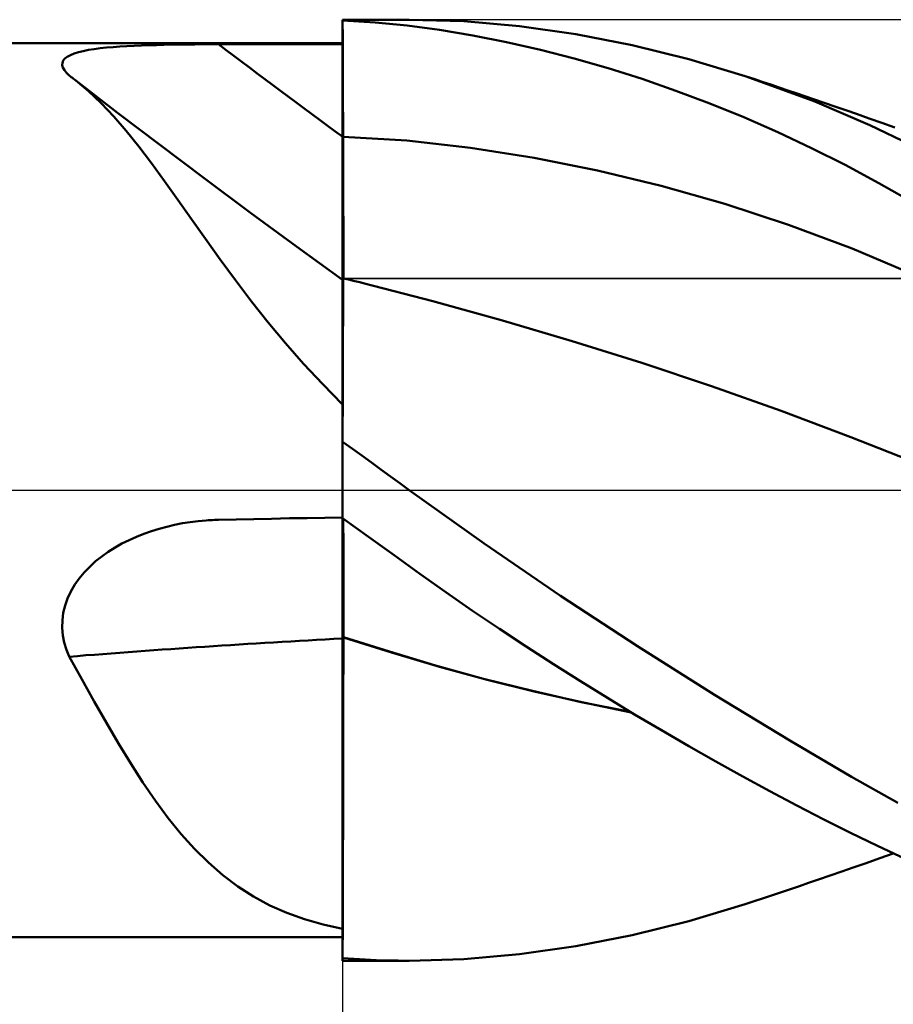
# Model space of a CAD drawing. Header units: millimetres. Extents: x -57 to 83, y -39 to 42.
# Tile 4 of 8: x 7 to 16, y -5 to 5. Entities that reach past the tile are written whole.
import ezdxf

# ---------------------------------------------------------------- set-up
doc = ezdxf.new("R2010")
doc.units = ezdxf.units.MM
doc.header["$LTSCALE"] = 4.8
doc.linetypes.add('LONGDASH_DASH', pattern=[0.85, 0.4, -0.2, 0.05, -0.2])
for name, color, linetype in [('1', 4, 'CONTINUOUS'), ('2', 7, 'CONTINUOUS'), ('4', 2, 'LONGDASH_DASH'), ('CUT', 1, 'CONTINUOUS'), ('NOCUT', 7, 'CONTINUOUS'), ('SK4', 2, 'LONGDASH_DASH')]:
    doc.layers.add(name, color=color, linetype=linetype)

msp = doc.modelspace()

# ---------------------------------------------------------------- linework, layer by layer
at = {"layer": '1', "color": 4, "linetype": 'CONTINUOUS', "lineweight": 50}
for p, q in [((10, 5), (10.708, 5)), ((10, -5), (10, 5)), ((10.345, 4.97), (10, 4.991)), ((10.001, 4.635), (10, 4.986)), ((10.001, 4.81), (10, 4.986)), ((10.684, 4.937), (10.345, 4.97)), ((11.029, 4.891), (10.684, 4.937)), ((11.288, 4.983), (10.708, 5)), ((11.88, 4.931), (11.288, 4.983)), ((12.476, 4.846), (11.88, 4.931)), ((11.384, 4.832), (11.029, 4.891)), ((11.741, 4.762), (11.384, 4.832)), ((13.076, 4.729), (12.476, 4.846)), ((0.433, 4.75), (10, 4.75)), ((7.493, 4.703), (7.563, 4.709)), ((7.563, 4.709), (7.635, 4.714)), ((7.635, 4.714), (7.709, 4.719)), ((7.709, 4.719), (7.785, 4.723)), ((7.785, 4.723), (7.862, 4.726)), ((7.862, 4.726), (7.941, 4.729)), ((7.941, 4.729), (8.021, 4.731)), ((8.021, 4.731), (8.101, 4.733)), ((8.101, 4.733), (8.182, 4.735)), ((8.182, 4.735), (8.264, 4.736)), ((8.264, 4.736), (8.347, 4.737)), ((8.347, 4.737), (8.43, 4.738)), ((8.43, 4.738), (8.513, 4.739)), ((8.513, 4.739), (8.597, 4.739)), ((8.597, 4.739), (8.681, 4.74)), ((8.681, 4.74), (8.869, 4.74)), ((8.869, 4.74), (9.058, 4.74)), ((9.058, 4.74), (9.246, 4.74)), ((9.246, 4.74), (9.435, 4.741)), ((9.435, 4.741), (9.623, 4.741)), ((9.623, 4.741), (9.812, 4.741)), ((9.812, 4.741), (10, 4.741)), ((10.001, 4.635), (10.001, 4.81)), ((12.101, 4.68), (11.741, 4.762)), ((13.678, 4.58), (13.076, 4.729)), ((7.049, 4.587), (7.075, 4.606)), ((7.075, 4.606), (7.108, 4.624)), ((7.108, 4.624), (7.147, 4.64)), ((7.147, 4.64), (7.193, 4.654)), ((7.193, 4.654), (7.245, 4.667)), ((7.245, 4.667), (7.301, 4.678)), ((7.301, 4.678), (7.362, 4.687)), ((7.362, 4.687), (7.426, 4.696)), ((7.426, 4.696), (7.493, 4.703)), ((10.002, 4.459), (10.001, 4.635)), ((10.002, 4.459), (10.001, 4.635)), ((12.461, 4.587), (12.101, 4.68)), ((7.022, 4.517), (7.023, 4.542)), ((7.029, 4.491), (7.022, 4.517)), ((7.023, 4.542), (7.032, 4.565)), ((7.032, 4.565), (7.049, 4.587)), ((12.821, 4.484), (12.461, 4.587)), ((14.277, 4.4), (13.678, 4.58)), ((7.044, 4.464), (7.029, 4.491)), ((7.066, 4.437), (7.044, 4.464)), ((7.094, 4.408), (7.066, 4.437)), ((7.106, 4.4), (7.094, 4.408)), ((7.118, 4.391), (7.106, 4.4)), ((10.003, 4.283), (10.002, 4.459)), ((10.003, 4.283), (10.002, 4.459)), ((13.181, 4.37), (12.821, 4.484)), ((15.017, 4.13), (14.277, 4.4)), ((14.367, 4.37), (14.277, 4.4)), ((7.13, 4.382), (7.118, 4.391)), ((7.141, 4.373), (7.13, 4.382)), ((7.153, 4.364), (7.141, 4.373)), ((7.165, 4.355), (7.153, 4.364)), ((7.302, 4.241), (7.165, 4.355)), ((7.609, 4.012), (7.165, 4.355)), ((13.541, 4.245), (13.181, 4.37)), ((14.458, 4.34), (14.367, 4.37)), ((14.548, 4.31), (14.458, 4.34)), ((14.638, 4.28), (14.548, 4.31)), ((7.436, 4.113), (7.302, 4.241)), ((10.003, 4.108), (10.003, 4.283)), ((10.003, 4.108), (10.003, 4.283)), ((13.902, 4.109), (13.541, 4.245)), ((14.729, 4.249), (14.638, 4.28)), ((14.819, 4.219), (14.729, 4.249)), ((14.91, 4.188), (14.819, 4.219)), ((15, 4.157), (14.91, 4.188)), ((7.569, 3.972), (7.436, 4.113)), ((10.004, 3.932), (10.003, 4.108)), ((10.004, 3.932), (10.003, 4.108)), ((14.263, 3.963), (13.902, 4.109)), ((15.115, 4.118), (15, 4.157)), ((15.599, 3.878), (15.017, 4.13)), ((15.229, 4.078), (15.115, 4.118)), ((8.055, 3.672), (7.609, 4.012)), ((15.344, 4.038), (15.229, 4.078)), ((15.458, 3.998), (15.344, 4.038)), ((15.594, 3.951), (15.458, 3.998)), ((7.701, 3.818), (7.569, 3.972)), ((10.004, 3.756), (10.004, 3.932)), ((10.004, 3.756), (10.004, 3.932)), ((14.623, 3.805), (14.263, 3.963)), ((15.729, 3.903), (15.594, 3.951)), ((16.029, 3.673), (15.599, 3.878)), ((15.865, 3.855), (15.729, 3.903)), ((7.834, 3.652), (7.701, 3.818)), ((14.982, 3.636), (14.623, 3.805)), ((8.529, 3.315), (8.055, 3.672)), ((10.001, 3.756), (10, 3.756)), ((10.001, 3.756), (10.001, 3.756)), ((10.002, 3.756), (10.001, 3.756)), ((10.003, 3.756), (10.002, 3.756)), ((10.004, 3.756), (10.003, 3.756)), ((10.005, 3.691), (10.004, 3.756)), ((10.005, 3.691), (10.004, 3.756)), ((10.681, 3.715), (10.004, 3.756)), ((10.004, 3.756), (10.004, 3.756)), ((10.005, 3.625), (10.005, 3.691)), ((10.005, 3.625), (10.005, 3.691)), ((11.357, 3.639), (10.681, 3.715)), ((7.97, 3.474), (7.834, 3.652)), ((10.005, 3.56), (10.005, 3.625)), ((10.005, 3.56), (10.005, 3.625)), ((10.005, 3.495), (10.005, 3.56)), ((10.005, 3.495), (10.005, 3.56)), ((12.033, 3.533), (11.357, 3.639)), ((15.339, 3.456), (14.982, 3.636)), ((8.108, 3.284), (7.97, 3.474)), ((10.006, 3.431), (10.005, 3.495)), ((10.006, 3.431), (10.005, 3.495)), ((12.709, 3.398), (12.033, 3.533)), ((15.697, 3.264), (15.339, 3.456)), ((10.006, 3.367), (10.006, 3.431)), ((10.006, 3.367), (10.006, 3.431)), ((10.006, 3.303), (10.006, 3.367)), ((10.006, 3.303), (10.006, 3.367)), ((13.385, 3.234), (12.709, 3.398)), ((8.249, 3.086), (8.108, 3.284)), ((9.023, 2.948), (8.529, 3.315)), ((10.006, 3.241), (10.006, 3.303)), ((10.006, 3.241), (10.006, 3.303)), ((16.165, 2.998), (15.697, 3.264)), ((10.007, 3.179), (10.006, 3.241)), ((10.007, 3.179), (10.006, 3.241)), ((10.007, 3.118), (10.007, 3.179)), ((10.007, 3.118), (10.007, 3.179)), ((14.061, 3.042), (13.385, 3.234)), ((8.394, 2.881), (8.249, 3.086)), ((10.007, 3.058), (10.007, 3.118)), ((10.007, 3.058), (10.007, 3.118)), ((10.007, 3), (10.007, 3.058)), ((10.007, 3), (10.007, 3.058)), ((14.737, 2.82), (14.061, 3.042)), ((9.51, 2.59), (9.023, 2.948)), ((10.007, 2.943), (10.007, 3)), ((10.007, 2.943), (10.007, 3)), ((10.008, 2.888), (10.007, 2.943)), ((10.008, 2.888), (10.007, 2.943)), ((8.543, 2.67), (8.394, 2.881)), ((10.008, 2.834), (10.008, 2.888)), ((10.008, 2.834), (10.008, 2.888)), ((10.008, 2.782), (10.008, 2.834)), ((10.008, 2.782), (10.008, 2.834)), ((10.008, 2.732), (10.008, 2.782)), ((10.008, 2.732), (10.008, 2.782)), ((10.008, 2.684), (10.008, 2.732)), ((10.008, 2.684), (10.008, 2.732)), ((15.413, 2.567), (14.737, 2.82)), ((8.698, 2.453), (8.543, 2.67)), ((10.008, 2.637), (10.008, 2.684)), ((10.008, 2.637), (10.008, 2.684)), ((10.008, 2.593), (10.008, 2.637)), ((10.008, 2.593), (10.008, 2.637)), ((10, 2.235), (9.51, 2.59)), ((10.008, 2.552), (10.008, 2.593)), ((10.008, 2.552), (10.008, 2.593)), ((10.009, 2.512), (10.008, 2.552)), ((10.009, 2.512), (10.008, 2.552)), ((10.009, 2.475), (10.009, 2.512)), ((10.009, 2.475), (10.009, 2.512)), ((16.089, 2.283), (15.413, 2.567)), ((8.861, 2.232), (8.698, 2.453)), ((10.009, 2.441), (10.009, 2.475)), ((10.009, 2.441), (10.009, 2.475)), ((10.009, 2.408), (10.009, 2.441)), ((10.009, 2.408), (10.009, 2.441)), ((10.009, 2.379), (10.009, 2.408)), ((10.009, 2.379), (10.009, 2.408)), ((10.009, 2.352), (10.009, 2.379)), ((10.009, 2.352), (10.009, 2.379)), ((10.009, 2.328), (10.009, 2.352)), ((10.009, 2.328), (10.009, 2.352)), ((10.009, 2.307), (10.009, 2.328)), ((10.009, 2.307), (10.009, 2.328)), ((10.009, 2.289), (10.009, 2.307)), ((10.009, 2.289), (10.009, 2.307)), ((9.031, 2.007), (8.861, 2.232)), ((10.001, 2.252), (10, 2.253)), ((10.003, 2.252), (10.001, 2.252)), ((10.004, 2.252), (10.003, 2.252)), ((10.005, 2.251), (10.004, 2.252)), ((10.008, 2.251), (10.005, 2.251)), ((10.006, 2.159), (10.007, 2.199)), ((10.006, 2.159), (10.007, 2.199)), ((10.007, 2.245), (10.008, 2.251)), ((10.007, 2.245), (10.008, 2.251)), ((10.007, 2.228), (10.007, 2.245)), ((10.007, 2.228), (10.007, 2.245)), ((10.007, 2.199), (10.007, 2.228)), ((10.007, 2.199), (10.007, 2.228)), ((10.008, 2.26), (10.009, 2.273)), ((10.008, 2.26), (10.009, 2.273)), ((10.008, 2.251), (10.008, 2.26)), ((10.008, 2.251), (10.008, 2.26)), ((10.008, 2.25), (10.008, 2.251)), ((10.008, 2.251), (10.008, 2.251)), ((10.008, 2.251), (10.008, 2.251)), ((10.043, 2.242), (10.008, 2.251)), ((10.008, 2.249), (10.008, 2.25)), ((10.008, 2.25), (10.008, 2.25)), ((10.008, 2.25), (10.008, 2.25)), ((10.009, 2.273), (10.009, 2.289)), ((10.009, 2.273), (10.009, 2.289)), ((10.078, 2.234), (10.043, 2.242)), ((10.113, 2.225), (10.078, 2.234)), ((10.148, 2.217), (10.113, 2.225)), ((10.183, 2.209), (10.148, 2.217)), ((10.217, 2.2), (10.183, 2.209)), ((10.958, 2.01), (10.217, 2.2)), ((10.005, 2.046), (10.006, 2.108)), ((10.005, 2.045), (10.006, 2.108)), ((10.006, 2.108), (10.006, 2.159)), ((10.006, 2.108), (10.006, 2.159)), ((9.209, 1.783), (9.031, 2.007)), ((10.005, 1.972), (10.005, 2.046)), ((10.005, 1.972), (10.005, 2.045)), ((11.698, 1.804), (10.958, 2.01)), ((10.004, 1.888), (10.005, 1.972)), ((10.004, 1.888), (10.005, 1.972)), ((10.004, 1.793), (10.004, 1.888)), ((10.004, 1.794), (10.004, 1.888)), ((9.393, 1.562), (9.209, 1.783)), ((10.003, 1.689), (10.004, 1.794)), ((10.003, 1.688), (10.004, 1.793)), ((12.438, 1.585), (11.698, 1.804)), ((10.003, 1.574), (10.003, 1.689)), ((10.003, 1.573), (10.003, 1.688)), ((10.002, 1.45), (10.003, 1.574)), ((10.002, 1.449), (10.003, 1.573)), ((13.179, 1.352), (12.438, 1.585)), ((9.586, 1.342), (9.393, 1.562)), ((10.002, 1.316), (10.002, 1.45)), ((10.002, 1.315), (10.002, 1.449)), ((9.788, 1.126), (9.586, 1.342)), ((10.002, 1.173), (10.002, 1.316)), ((10.002, 1.173), (10.002, 1.315)), ((13.919, 1.105), (13.179, 1.352)), ((10.001, 1.022), (10.002, 1.173)), ((10.001, 1.022), (10.002, 1.173)), ((10, 0.912), (9.788, 1.126)), ((14.66, 0.842), (13.919, 1.105)), ((10.001, 0.863), (10.001, 1.022)), ((10.001, 0.863), (10.001, 1.022)), ((10, 0.697), (10.001, 0.863)), ((10, 0.697), (10.001, 0.863)), ((15.4, 0.563), (14.66, 0.842)), ((10, 0.524), (10, 0.697)), ((10, 0.524), (10, 0.697)), ((16.141, 0.271), (15.4, 0.563)), ((10.103, 0.441), (10, 0.515)), ((10.205, 0.368), (10.103, 0.441)), ((10.306, 0.294), (10.205, 0.368)), ((10.406, 0.221), (10.306, 0.294)), ((10.507, 0.147), (10.406, 0.221)), ((10.607, 0.074), (10.507, 0.147)), ((10.708, 0), (10.607, 0.074)), ((11.502, -0.568), (10.708, 0)), ((8.681, -0.315), (8.869, -0.311)), ((8.869, -0.311), (9.058, -0.307)), ((9.058, -0.307), (9.246, -0.303)), ((9.246, -0.303), (9.435, -0.299)), ((9.435, -0.299), (9.623, -0.296)), ((9.623, -0.296), (9.812, -0.292)), ((9.812, -0.292), (10, -0.289)), ((10.276, -0.496), (10, -0.297)), ((10.007, -0.323), (10.006, -0.301)), ((10.007, -0.323), (10.006, -0.301)), ((7.969, -0.435), (8.05, -0.41)), ((8.05, -0.41), (8.132, -0.388)), ((8.132, -0.388), (8.215, -0.368)), ((8.215, -0.368), (8.298, -0.352)), ((8.298, -0.352), (8.382, -0.339)), ((8.382, -0.339), (8.467, -0.328)), ((8.467, -0.328), (8.552, -0.321)), ((8.552, -0.321), (8.573, -0.319)), ((8.573, -0.319), (8.595, -0.318)), ((8.595, -0.318), (8.616, -0.317)), ((8.616, -0.317), (8.638, -0.316)), ((8.638, -0.316), (8.659, -0.315)), ((8.659, -0.315), (8.681, -0.315)), ((10.007, -0.347), (10.007, -0.323)), ((10.007, -0.347), (10.007, -0.323)), ((10.007, -0.374), (10.007, -0.347)), ((10.007, -0.374), (10.007, -0.347)), ((10.007, -0.404), (10.007, -0.374)), ((10.007, -0.404), (10.007, -0.374)), ((10.007, -0.437), (10.007, -0.404)), ((10.007, -0.437), (10.007, -0.404)), ((7.732, -0.53), (7.809, -0.495)), ((7.809, -0.495), (7.888, -0.464)), ((7.888, -0.464), (7.969, -0.435)), ((10.008, -0.471), (10.007, -0.437)), ((10.008, -0.471), (10.007, -0.437)), ((10.008, -0.509), (10.008, -0.471)), ((10.008, -0.509), (10.008, -0.471)), ((10.008, -0.549), (10.008, -0.509)), ((10.008, -0.549), (10.008, -0.509)), ((10.547, -0.692), (10.276, -0.496)), ((7.511, -0.655), (7.582, -0.61)), ((7.582, -0.61), (7.656, -0.568)), ((7.656, -0.568), (7.732, -0.53)), ((10.008, -0.591), (10.008, -0.549)), ((10.008, -0.591), (10.008, -0.549)), ((10.008, -0.635), (10.008, -0.591)), ((10.008, -0.635), (10.008, -0.591)), ((12.313, -1.122), (11.502, -0.568)), ((7.376, -0.756), (7.442, -0.704)), ((7.442, -0.704), (7.511, -0.655)), ((10.008, -0.682), (10.008, -0.635)), ((10.008, -0.682), (10.008, -0.635)), ((10.008, -0.73), (10.008, -0.682)), ((10.008, -0.73), (10.008, -0.682)), ((10.008, -0.781), (10.008, -0.73)), ((10.008, -0.781), (10.008, -0.73)), ((10.819, -0.888), (10.547, -0.692)), ((7.255, -0.873), (7.313, -0.813)), ((7.313, -0.813), (7.376, -0.756)), ((10.009, -0.833), (10.008, -0.781)), ((10.009, -0.833), (10.008, -0.781)), ((10.009, -0.887), (10.009, -0.833)), ((10.009, -0.887), (10.009, -0.833)), ((7.154, -1.004), (7.202, -0.937)), ((7.202, -0.937), (7.255, -0.873)), ((10.009, -0.942), (10.009, -0.887)), ((10.009, -0.942), (10.009, -0.887)), ((11.096, -1.085), (10.819, -0.888)), ((7.113, -1.075), (7.154, -1.004)), ((10.009, -0.999), (10.009, -0.942)), ((10.009, -0.999), (10.009, -0.942)), ((10.009, -1.058), (10.009, -0.999)), ((10.009, -1.058), (10.009, -0.999)), ((7.052, -1.226), (7.078, -1.15)), ((7.078, -1.15), (7.113, -1.075)), ((10.009, -1.118), (10.009, -1.058)), ((10.009, -1.118), (10.009, -1.058)), ((10.009, -1.179), (10.009, -1.118)), ((10.009, -1.179), (10.009, -1.118)), ((11.38, -1.281), (11.096, -1.085)), ((13.131, -1.658), (12.313, -1.122)), ((7.033, -1.304), (7.052, -1.226)), ((10.009, -1.241), (10.009, -1.179)), ((10.009, -1.241), (10.009, -1.179)), ((10.009, -1.303), (10.009, -1.241)), ((10.009, -1.303), (10.009, -1.241)), ((7.023, -1.383), (7.033, -1.304)), ((10.009, -1.367), (10.009, -1.303)), ((10.009, -1.367), (10.009, -1.303)), ((11.665, -1.473), (11.38, -1.281)), ((7.022, -1.464), (7.023, -1.383)), ((7.029, -1.543), (7.022, -1.464)), ((10.008, -1.431), (10.009, -1.367)), ((10.008, -1.431), (10.009, -1.367)), ((10.008, -1.495), (10.008, -1.431)), ((10.008, -1.495), (10.008, -1.431)), ((7.043, -1.62), (7.029, -1.543)), ((10.004, -1.559), (10, -1.558)), ((10.001, -1.562), (10, -1.562)), ((10.003, -1.563), (10.001, -1.562)), ((10.004, -1.563), (10.003, -1.563)), ((10.005, -1.56), (10.004, -1.559)), ((10.005, -1.564), (10.004, -1.563)), ((10.007, -1.56), (10.005, -1.56)), ((10.007, -1.564), (10.005, -1.564)), ((10.008, -1.561), (10.007, -1.56)), ((10.008, -1.564), (10.007, -1.564)), ((10.008, -1.561), (10.008, -1.495)), ((10.008, -1.561), (10.008, -1.495)), ((10.497, -1.716), (10.008, -1.561)), ((10.008, -1.562), (10.008, -1.561)), ((10.008, -1.562), (10.008, -1.561)), ((10.008, -1.561), (10.008, -1.561)), ((10.008, -1.563), (10.008, -1.562)), ((10.008, -1.563), (10.008, -1.562)), ((10.008, -1.563), (10.008, -1.563)), ((10.008, -1.563), (10.008, -1.563)), ((10.008, -1.564), (10.008, -1.563)), ((10.008, -1.564), (10.008, -1.563)), ((10.518, -1.726), (10.008, -1.564)), ((10.008, -1.564), (10.008, -1.564)), ((10.008, -1.564), (10.008, -1.564)), ((10.008, -1.83), (10.008, -1.564)), ((10.008, -1.774), (10.008, -1.564)), ((11.951, -1.662), (11.665, -1.473)), ((7.065, -1.695), (7.043, -1.62)), ((12.239, -1.848), (11.951, -1.662)), ((13.951, -2.175), (13.131, -1.658)), ((7.094, -1.769), (7.065, -1.695)), ((7.229, -2.01), (7.094, -1.769)), ((10.007, -1.983), (10.008, -1.774)), ((10.985, -1.863), (10.497, -1.716)), ((11.028, -1.878), (10.518, -1.726)), ((10.007, -2.094), (10.008, -1.83)), ((11.498, -2.005), (10.985, -1.863)), ((11.537, -2.017), (11.028, -1.878)), ((12.526, -2.03), (12.239, -1.848)), ((10.007, -2.192), (10.007, -1.983)), ((7.361, -2.244), (7.229, -2.01)), ((12.016, -2.134), (11.498, -2.005)), ((12.047, -2.144), (11.537, -2.017)), ((12.813, -2.208), (12.526, -2.03)), ((10.006, -2.357), (10.007, -2.094)), ((10.006, -2.398), (10.007, -2.192)), ((12.535, -2.251), (12.016, -2.134)), ((12.557, -2.258), (12.047, -2.144)), ((14.75, -2.66), (13.951, -2.175)), ((7.491, -2.471), (7.361, -2.244)), ((13.057, -2.355), (12.535, -2.251)), ((13.066, -2.361), (12.557, -2.258)), ((13.1, -2.382), (12.813, -2.208)), ((10.006, -2.616), (10.006, -2.357)), ((10.006, -2.603), (10.006, -2.398)), ((13.388, -2.552), (13.1, -2.382)), ((7.62, -2.691), (7.491, -2.471)), ((10.005, -2.806), (10.006, -2.603)), ((13.676, -2.719), (13.388, -2.552)), ((7.749, -2.903), (7.62, -2.691)), ((10.005, -2.872), (10.006, -2.616)), ((13.964, -2.883), (13.676, -2.719)), ((15.407, -3.046), (14.75, -2.66)), ((10.005, -3.006), (10.005, -2.806)), ((7.879, -3.106), (7.749, -2.903)), ((10.005, -3.122), (10.005, -2.872)), ((14.252, -3.043), (13.964, -2.883)), ((10.005, -3.202), (10.005, -3.006)), ((8.012, -3.3), (7.879, -3.106)), ((10.004, -3.367), (10.005, -3.122)), ((14.539, -3.199), (14.252, -3.043)), ((15.896, -3.321), (15.407, -3.046)), ((10.004, -3.393), (10.005, -3.202)), ((14.826, -3.351), (14.539, -3.199)), ((8.148, -3.484), (8.012, -3.3)), ((10.004, -3.603), (10.004, -3.367)), ((10.004, -3.58), (10.004, -3.393)), ((15.112, -3.499), (14.826, -3.351)), ((8.286, -3.655), (8.148, -3.484)), ((15.396, -3.641), (15.112, -3.499)), ((8.428, -3.813), (8.286, -3.655)), ((10.003, -3.761), (10.004, -3.58)), ((10.003, -3.831), (10.004, -3.603)), ((15.681, -3.78), (15.396, -3.641)), ((10.003, -3.937), (10.003, -3.761)), ((8.575, -3.958), (8.428, -3.813)), ((10.002, -4.05), (10.003, -3.831)), ((16.037, -3.945), (15.681, -3.78)), ((15.705, -3.911), (15.849, -3.86)), ((8.727, -4.091), (8.575, -3.958)), ((10.002, -4.107), (10.003, -3.937)), ((15.424, -4.011), (15.56, -3.962)), ((15.56, -3.962), (15.705, -3.911)), ((10.002, -4.258), (10.002, -4.05)), ((15.18, -4.095), (15.302, -4.053)), ((15.302, -4.053), (15.424, -4.011)), ((8.886, -4.211), (8.727, -4.091)), ((10.002, -4.27), (10.002, -4.107)), ((14.854, -4.207), (14.95, -4.174)), ((14.95, -4.174), (15.055, -4.138)), ((15.055, -4.138), (15.18, -4.095)), ((9.054, -4.319), (8.886, -4.211)), ((10.001, -4.455), (10.002, -4.258)), ((10.002, -4.425), (10.002, -4.27)), ((14.565, -4.304), (14.661, -4.272)), ((14.661, -4.272), (14.757, -4.24)), ((14.757, -4.24), (14.854, -4.207)), ((9.227, -4.412), (9.054, -4.319)), ((14.277, -4.4), (14.373, -4.368)), ((14.373, -4.368), (14.469, -4.336)), ((14.469, -4.336), (14.565, -4.304)), ((9.408, -4.492), (9.227, -4.412)), ((9.596, -4.56), (9.408, -4.492)), ((10.001, -4.573), (10.002, -4.425)), ((10.001, -4.639), (10.001, -4.455)), ((13.678, -4.58), (14.277, -4.4)), ((9.793, -4.616), (9.596, -4.56)), ((10.001, -4.713), (10.001, -4.573)), ((13.076, -4.729), (13.678, -4.58)), ((10, -4.662), (9.793, -4.616)), ((10, -4.81), (10.001, -4.639)), ((0.433, -4.75), (10, -4.75)), ((10, -4.844), (10.001, -4.713)), ((10, -4.967), (10, -4.81)), ((12.476, -4.846), (13.076, -4.729)), ((10, -4.967), (10, -4.844)), ((11.88, -4.931), (12.476, -4.846)), ((10.12, -4.981), (10, -4.973)), ((10.708, -5), (10, -5)), ((10.239, -4.988), (10.12, -4.981)), ((10.357, -4.993), (10.239, -4.988)), ((10.474, -4.997), (10.357, -4.993)), ((10.591, -4.999), (10.474, -4.997)), ((10.708, -5), (10.591, -4.999)), ((10.708, -5), (11.288, -4.983)), ((11.288, -4.983), (11.88, -4.931))]:
    msp.add_line(p, q, dxfattribs=at)
for centre, major_axis, ratio, start_param, end_param in [((54.976, 61.827), (-71.903, 43.912), 0.870517, 1.454751, 1.474312), ((54.511, -43.077), (-81.194, 23.924), 0.420006, 5.410782, 5.453729)]:
    msp.add_ellipse(centre, major_axis=major_axis, ratio=ratio, start_param=start_param, end_param=end_param, dxfattribs=at)
at = {"layer": '2', "color": 7, "linetype": 'CONTINUOUS', "lineweight": 25}
msp.add_line((10, -5), (10, -28), dxfattribs=at)
at = {"layer": '4', "color": 2, "linetype": 'LONGDASH_DASH', "lineweight": 25}
msp.add_line((0, 0), (32, 0), dxfattribs=at)
at = {"layer": 'CUT', "color": 1, "linetype": 'CONTINUOUS', "lineweight": 25}
for p, q in [((32, 5), (10, 5)), ((10, 5), (10, 4.995)), ((10, 4.995), (10.01, 2.25)), ((10.01, 2.25), (31.99, 2.25))]:
    msp.add_line(p, q, dxfattribs=at)
at = {"layer": 'NOCUT', "color": 7, "linetype": 'CONTINUOUS', "lineweight": 25}
for p, q in [((10.01, 2.25), (10, 4.995)), ((10, 4.995), (10, 4.75)), ((10, 4.75), (0.433, 4.75)), ((31.99, 2.25), (10.01, 2.25)), ((0, 0), (32, 0))]:
    msp.add_line(p, q, dxfattribs=at)
at = {"layer": 'SK4', "color": 2, "linetype": 'LONGDASH_DASH', "lineweight": 25}
msp.add_line((-46, 0), (38, 0), dxfattribs=at)

doc.saveas('drawing.dxf')
